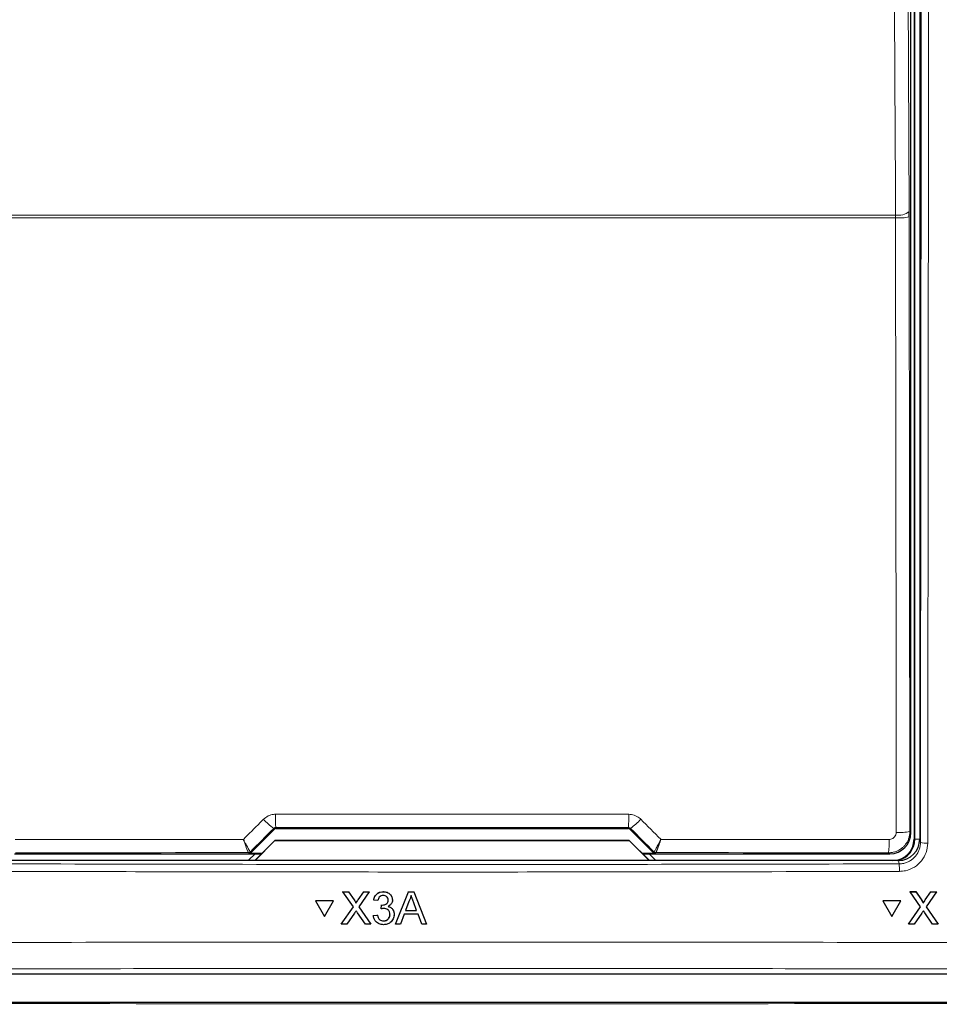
# Model space of a CAD drawing. Header units: millimetres. Extents: x 5 to 418, y 2 to 292.
# Tile 24 of 93: x 108 to 119, y 174 to 185. Entities that reach past the tile are written whole.
import ezdxf

# ---------------------------------------------------------------- set-up
doc = ezdxf.new("R2010")
doc.units = ezdxf.units.MM

msp = doc.modelspace()

# ---------------------------------------------------------------- linework, layer by layer
at = {"color": 7, "linetype": 'Continuous', "lineweight": 25}
for p, q in [((118.3026, 194.3266), (118.3026, 175.4938)), ((118.1996, 175.5712), (118.1996, 194.232)), ((118.2359, 194.3099), (118.2359, 175.4933)), ((118.1786, 182.812), (118.1784, 182.8775)), ((110.4344, 175.3334), (110.7095, 175.6085)), ((110.7331, 175.6183), (114.8721, 175.6183)), ((114.8957, 175.6085), (115.1708, 175.3334)), ((110.4822, 175.2433), (110.7182, 175.4792)), ((110.7193, 175.4766), (110.4859, 175.2433)), ((110.7182, 175.4792), (110.7193, 175.4766)), ((110.7182, 175.4792), (114.887, 175.4792)), ((114.8859, 175.4766), (110.7193, 175.4766)), ((114.887, 175.4792), (114.8859, 175.4766)), ((115.1193, 175.2433), (114.8859, 175.4766)), ((114.887, 175.4792), (115.123, 175.2433)), ((118.0529, 175.2433), (107.5523, 175.2433)), ((107.6555, 175.3212), (110.5602, 175.3212)), ((110.4845, 175.3212), (110.4091, 175.2458)), ((110.4091, 175.2458), (110.4091, 175.2433)), ((110.5626, 175.3237), (110.4108, 175.3237)), ((115.1944, 175.3237), (115.0426, 175.3237)), ((115.045, 175.3212), (117.9497, 175.3212)), ((115.1961, 175.2458), (115.1207, 175.3212)), ((115.1961, 175.2433), (115.1961, 175.2458)), ((111.5189, 174.8758), (111.519, 174.8769)), ((111.641, 174.6991), (111.5189, 174.8758)), ((111.5189, 174.8758), (111.584, 174.8758)), ((111.584, 174.8758), (111.5841, 174.8769)), ((111.584, 174.8758), (111.651, 174.7789)), ((111.6959, 174.7788), (111.7625, 174.8758)), ((111.8285, 174.8758), (111.7066, 174.6985)), ((111.7625, 174.8758), (111.7626, 174.8768)), ((111.7625, 174.8758), (111.8285, 174.8758)), ((111.8285, 174.8758), (111.8286, 174.8768)), ((111.9924, 174.8758), (111.9925, 174.8768)), ((112.1376, 174.4933), (112.2896, 174.8758)), ((112.2896, 174.8758), (112.2897, 174.8768)), ((112.2896, 174.8758), (112.3506, 174.8758)), ((112.3506, 174.8758), (112.3507, 174.8768)), ((112.3506, 174.8758), (112.5029, 174.4933)), ((118.1913, 174.8758), (118.1907, 174.8769)), ((118.1907, 174.8769), (118.2558, 174.8769)), ((118.3128, 174.6991), (118.1913, 174.8758)), ((118.1913, 174.8758), (118.2564, 174.8758)), ((118.2564, 174.8758), (118.2558, 174.8769)), ((118.2558, 174.8769), (118.3224, 174.78)), ((118.2564, 174.8758), (118.323, 174.7789)), ((118.3679, 174.7788), (118.4347, 174.8758)), ((118.5007, 174.8758), (118.3783, 174.6985)), ((118.4347, 174.8758), (118.4341, 174.8768)), ((118.4347, 174.8758), (118.5007, 174.8758)), ((118.5007, 174.8758), (118.5001, 174.8768)), ((111.197, 174.7677), (111.1971, 174.7688)), ((111.4087, 174.7677), (111.197, 174.7677)), ((111.197, 174.7677), (111.3029, 174.5847)), ((111.4088, 174.7688), (111.1971, 174.7688)), ((111.3029, 174.5847), (111.4087, 174.7677)), ((111.4087, 174.7677), (111.4088, 174.7688)), ((111.8803, 174.7777), (111.8804, 174.7787)), ((111.9295, 174.7728), (111.8803, 174.7777)), ((112.1011, 174.7712), (112.1012, 174.7724)), ((112.1015, 174.7785), (112.1016, 174.7796)), ((112.294, 174.761), (112.2548, 174.6551)), ((112.3856, 174.6551), (112.3484, 174.7556)), ((117.8693, 174.7677), (117.8687, 174.7688)), ((118.0802, 174.7688), (117.8687, 174.7688)), ((118.0808, 174.7677), (117.8693, 174.7677)), ((117.8693, 174.7677), (117.9746, 174.5847)), ((117.9746, 174.5847), (118.0808, 174.7677)), ((118.0808, 174.7677), (118.0802, 174.7688)), ((118.3387, 174.754), (118.338, 174.7552)), ((111.4994, 174.4933), (111.641, 174.6991)), ((111.6709, 174.7424), (111.6709, 174.7435)), ((111.7066, 174.6985), (111.8483, 174.4933)), ((111.9684, 174.6747), (111.9734, 174.7188)), ((111.9684, 174.6747), (111.9684, 174.6758)), ((111.9734, 174.7188), (111.9735, 174.7199)), ((111.9805, 174.7183), (111.9806, 174.7194)), ((112.2548, 174.6551), (112.3856, 174.6551)), ((118.1707, 174.4933), (118.3128, 174.6991)), ((118.3783, 174.6985), (118.5194, 174.4933)), ((111.656, 174.6249), (111.5654, 174.4933)), ((111.7831, 174.4933), (111.6898, 174.6284)), ((111.8755, 174.5962), (111.9246, 174.6011)), ((111.8755, 174.5962), (111.8755, 174.5973)), ((111.9246, 174.6011), (111.9247, 174.6022)), ((111.9965, 174.5325), (111.9966, 174.5336)), ((112.1207, 174.5971), (112.1208, 174.5983)), ((112.1212, 174.6084), (112.1213, 174.6094)), ((112.2385, 174.611), (112.1949, 174.4933)), ((112.4019, 174.611), (112.2385, 174.611)), ((112.4456, 174.4933), (112.4019, 174.611)), ((118.3276, 174.6249), (118.2366, 174.4933)), ((118.4543, 174.4933), (118.3614, 174.6284)), ((111.4994, 174.4933), (111.4995, 174.4944)), ((111.5654, 174.4933), (111.4994, 174.4933)), ((111.8483, 174.4933), (111.7831, 174.4933)), ((111.8483, 174.4933), (111.8484, 174.4943)), ((112.1376, 174.4933), (112.1377, 174.4943)), ((112.1949, 174.4933), (112.1376, 174.4933)), ((112.5029, 174.4933), (112.4456, 174.4933)), ((112.5029, 174.4933), (112.503, 174.4944)), ((118.1707, 174.4933), (118.1701, 174.4944)), ((118.2366, 174.4933), (118.1707, 174.4933)), ((118.5194, 174.4933), (118.4543, 174.4933)), ((118.5194, 174.4933), (118.5189, 174.4943)), ((103.1355, 173.9099), (122.4697, 173.9099)), ((102.9032, 173.5778), (122.702, 173.5778))]:
    msp.add_line(p, q, dxfattribs=at)
at = {"color": 7, "linetype": 'Continuous', "lineweight": 18}
for p, q in [((118.2432, 175.4933), (118.2432, 194.3099)), ((118.0178, 182.8016), (107.5874, 182.8016)), ((107.5878, 182.8344), (118.0174, 182.8344)), ((118.0178, 182.8016), (118.0174, 182.8344)), ((118.1786, 182.812), (118.1864, 175.5844)), ((110.7095, 175.6085), (110.7044, 175.6208)), ((110.728, 175.6306), (110.7331, 175.6183)), ((114.8721, 175.6183), (114.8772, 175.6306)), ((114.9008, 175.6208), (114.8957, 175.6085)), ((118.1864, 175.5844), (118.1996, 175.5712)), ((118.2432, 175.4933), (118.2359, 175.4933)), ((118.2432, 175.4933), (118.3026, 175.4933)), ((118.3026, 175.4938), (118.3106, 175.4537)), ((110.4059, 175.3355), (110.4058, 175.3356)), ((110.4108, 175.3237), (110.4059, 175.3355)), ((110.4295, 175.3453), (110.4293, 175.3454)), ((110.4295, 175.3453), (110.4344, 175.3334)), ((115.1708, 175.3334), (115.1757, 175.3453)), ((115.1757, 175.3453), (115.1759, 175.3454)), ((115.1993, 175.3355), (115.1944, 175.3237)), ((115.1994, 175.3356), (115.1993, 175.3355)), ((117.9497, 175.3212), (117.9365, 175.3344)), ((118.0609, 175.2036), (118.0529, 175.2433)), ((111.651, 174.7789), (111.651, 174.78)), ((111.6959, 174.7788), (111.696, 174.7799)), ((118.323, 174.7789), (118.3224, 174.78)), ((118.3679, 174.7788), (118.3673, 174.7799))]:
    msp.add_line(p, q, dxfattribs=at)
at = {"color": 7, "linetype": 'Continuous', "lineweight": 18, "flags": 128}
for points in [[(118.0174, 182.8344), (118.0159, 183.1563), (118.0099, 184.4441), (117.9857, 189.5952), (117.9775, 191.3403)], [(118.1385, 191.3834), (118.1584, 187.1414), (118.1784, 182.8775)], [(118.0257, 175.574), (118.0253, 175.9067), (118.0239, 177.2374), (118.0178, 182.8016)]]:
    msp.add_lwpolyline(points, dxfattribs=at)
at = {"color": 7, "linetype": 'Continuous', "lineweight": 18}
for centre, radius, start, end in [((118.052, 183.0274), 0.1961, 259.85332, 310.15136), ((118.0552, 183.4733), 0.6727, 266.81598, 280.57109), ((111.1516, 176.2427), 0.766, 222.19195, 234.28187), ((113.5516, 175.7511), 2.8262, 179.27525, 182.44393), ((112.0536, 175.7511), 2.8262, 357.55607, 0.72475), ((114.4536, 176.2427), 0.766, 305.71813, 317.80805), ((118.0631, 176.2455), 0.6725, 266.81619, 280.57211), ((116.7967, 175.4549), 1.1462, 353.962, 1.78482), ((118.3757, 175.8018), 0.3541, 259.41118, 273.41218), ((110.4059, 175.3689), 0.0333, 270.00748, 314.99252), ((115.1993, 175.3689), 0.0333, 225.00748, 269.99252), ((117.2085, 175.1336), 0.8552, 358.75889, 4.69162)]:
    msp.add_arc(centre, radius, start, end, dxfattribs=at)
at = {"color": 7, "linetype": 'Continuous', "lineweight": 25}
for centre, radius, start, end in [((117.9859, 175.4933), 0.25, 270, 0), ((117.9859, 175.4933), 0.2573, 283.67927, 0), ((110.4058, 175.3689), 0.0333, 270.06102, 314.97735), ((115.1994, 175.3689), 0.0333, 225.02265, 269.93898)]:
    msp.add_arc(centre, radius, start, end, dxfattribs=at)
at = {"color": 7, "linetype": 'Continuous', "lineweight": 18}
for centre, major_axis, ratio, start_param, end_param in [((122.1343, 183.4232), (147.6667, 147.7119), 0.0123167, 1.6359514, 1.6378189), ((112.8026, 173.0644), (147.0348, 0), 0.0174551, 1.5566859, 1.5849067), ((103.4709, 183.4232), (-147.6667, 147.7119), 0.0123167, 4.6453664, 4.6472339), ((112.8026, 172.7698), (147.0164, 0), 0.0174551, 1.5871, 1.6057242), ((112.8026, 172.7698), (147.0164, 0), 0.0174551, 1.5358685, 1.5544927), ((112.8026, 182.2479), (165.8333, 0), 0.0524078, 4.6526266, 4.7721513)]:
    msp.add_ellipse(centre, major_axis=major_axis, ratio=ratio, start_param=start_param, end_param=end_param, dxfattribs=at)
at = {"color": 7, "linetype": 'Continuous', "lineweight": 25}
for centre, major_axis, ratio, start_param, end_param in [((110.7331, 175.5849), (-0.0128, 0.0308), 0.9998216, 5.8905493, 6.6758213), ((114.8721, 175.5849), (0.0128, 0.0308), 0.9998216, 5.8905493, 6.6758213), ((117.9497, 175.5712), (0.1768, 0.1768), 0.9998985, 3.9271431, 5.4976349), ((118.0526, 175.4942), (0.0491, -0.2461), 0.9960441, 6.0870179, 7.6562931), ((110.4108, 175.357), (0.0128, -0.0308), 0.9998216, 5.8905493, 6.6758213), ((115.1944, 175.357), (0.0128, 0.0308), 0.9998216, 2.7489567, 3.5342286)]:
    msp.add_ellipse(centre, major_axis=major_axis, ratio=ratio, start_param=start_param, end_param=end_param, dxfattribs=at)
at = {"color": 7, "linetype": 'Continuous', "lineweight": 18}
for points, knots in [([(118.3106, 175.4537), (118.3123, 177.0268), (118.3157, 180.1732), (118.3199, 184.8964), (118.3234, 189.622), (118.3251, 192.774), (118.326, 194.35)], [0, 0, 0, 0, 0.24994801, 0.4999168, 0.749948, 1, 1, 1, 1]), ([(118.4122, 194.3477), (118.4121, 194.2921), (118.412, 194.0145), (118.4114, 192.8483), (118.4097, 189.9609), (118.4066, 185.5198), (118.4021, 180.3858), (118.3985, 177.0298), (118.3968, 175.4483)], [0, 0, 0, 0, 0.00880859, 0.04404297, 0.18498094, 0.46685965, 0.74876819, 1, 1, 1, 1]), ([(110.3479, 175.4919), (110.4133, 175.5573), (110.492, 175.6361), (110.5708, 175.7149), (110.5841, 175.7282)], [0, 0, 0, 0, 0.8306218, 1, 1, 1, 1]), ([(110.5841, 175.7282), (110.6015, 175.7425), (110.6364, 175.7711), (110.6884, 175.7856), (110.7182, 175.7866), (110.7256, 175.7869)], [0, 0, 0, 0, 0.4289712, 0.8581067, 1, 1, 1, 1]), ([(110.7256, 175.7869), (110.8367, 175.7869), (111.3922, 175.787), (112.7769, 175.7872), (114.0505, 175.787), (114.8796, 175.7869)], [0, 0, 0, 0, 0.0802422, 0.4012143, 1, 1, 1, 1]), ([(114.8796, 175.7869), (114.902, 175.7847), (114.9469, 175.7802), (114.9938, 175.7536), (115.0156, 175.7333), (115.0211, 175.7282)], [0, 0, 0, 0, 0.42823285, 0.85633782, 1, 1, 1, 1]), ([(115.0211, 175.7282), (115.0995, 175.6497), (115.1783, 175.571), (115.257, 175.4922), (115.2573, 175.4919)], [0, 0, 0, 0, 0.996046, 1, 1, 1, 1]), ([(110.728, 175.6306), (110.7267, 175.6306), (110.7236, 175.6305), (110.7187, 175.6295), (110.7134, 175.6274), (110.7085, 175.6246), (110.7058, 175.622), (110.7044, 175.6208)], [0, 0, 0, 0, 0.1380184, 0.3466195, 0.5623806, 0.7779399, 1, 1, 1, 1]), ([(114.9008, 175.6208), (114.8999, 175.6216), (114.8963, 175.625), (114.8886, 175.6295), (114.881, 175.6302), (114.8772, 175.6306)], [0, 0, 0, 0, 0.1482472, 0.5799252, 1, 1, 1, 1]), ([(118.1864, 175.5844), (118.1861, 175.5749), (118.1854, 175.5517), (118.1796, 175.524), (118.1719, 175.4997), (118.1654, 175.4834), (118.1553, 175.4625), (118.1441, 175.4444), (118.1309, 175.4269), (118.1197, 175.4139), (118.1034, 175.3977), (118.0867, 175.384), (118.0648, 175.3694), (118.0454, 175.3588), (118.0196, 175.3481), (117.996, 175.341), (117.9725, 175.3368), (117.954, 175.3347), (117.9424, 175.3345), (117.9365, 175.3344)], [0, 0, 0, 0, 0.0727373, 0.1771003, 0.2146, 0.2675173, 0.3109805, 0.3920332, 0.4295895, 0.4791229, 0.5224609, 0.6049408, 0.6440707, 0.7232914, 0.7735054, 0.8579195, 0.9108724, 0.955327, 1, 1, 1, 1]), ([(117.9423, 175.4906), (117.9485, 175.4911), (117.964, 175.4921), (117.9875, 175.5021), (118.0086, 175.5209), (118.023, 175.5459), (118.0248, 175.5646), (118.0257, 175.574)], [0, 0, 0, 0, 0.1424488, 0.3561852, 0.5704207, 0.7852495, 1, 1, 1, 1]), ([(107.6629, 175.4906), (107.7739, 175.4907), (108.3292, 175.491), (109.2241, 175.4915), (110.0082, 175.4917), (110.3479, 175.4919)], [0, 0, 0, 0, 0.1241023, 0.6205161, 1, 1, 1, 1]), ([(110.4293, 175.3454), (110.429, 175.3455), (110.4275, 175.3463), (110.4198, 175.3575), (110.4009, 175.3904), (110.3786, 175.4321), (110.3616, 175.465), (110.3528, 175.4822), (110.3494, 175.4889), (110.3481, 175.4915), (110.3479, 175.4919)], [0, 0, 0, 0, 0.0500975, 0.2741497, 0.5151595, 0.765666, 0.9118815, 0.9655794, 0.9952738, 1, 1, 1, 1]), ([(110.4058, 175.3356), (110.4056, 175.3358), (110.4044, 175.3367), (110.3988, 175.3488), (110.3853, 175.3839), (110.3695, 175.4283), (110.3575, 175.4633), (110.3513, 175.4816), (110.349, 175.4887), (110.348, 175.4915), (110.3479, 175.4919)], [0, 0, 0, 0, 0.0500976, 0.2741498, 0.5151591, 0.7656656, 0.911884, 0.9655798, 0.9952749, 1, 1, 1, 1]), ([(115.2573, 175.4919), (115.2571, 175.4915), (115.2566, 175.4904), (115.2552, 175.4876), (115.2517, 175.4809), (115.2426, 175.463), (115.2251, 175.4292), (115.2027, 175.3876), (115.1844, 175.3559), (115.1774, 175.3461), (115.1761, 175.3454), (115.1759, 175.3454)], [0, 0, 0, 0, 0.00472634, 0.0144598, 0.03683909, 0.09438968, 0.2530049, 0.50158595, 0.74153014, 0.96441585, 1, 1, 1, 1]), ([(115.2573, 175.4919), (115.2572, 175.4915), (115.2568, 175.4903), (115.2558, 175.4874), (115.2542, 175.4825), (115.252, 175.4761), (115.2494, 175.4684), (115.2465, 175.4599), (115.2434, 175.4507), (115.2402, 175.4416), (115.2374, 175.4334), (115.2348, 175.426), (115.2325, 175.4194), (115.2302, 175.413), (115.2279, 175.4067), (115.2257, 175.4005), (115.2235, 175.3944), (115.2214, 175.3885), (115.2187, 175.3813), (115.2156, 175.373), (115.2122, 175.3641), (115.2096, 175.3575), (115.2077, 175.3527), (115.206, 175.3486), (115.2042, 175.3443), (115.2024, 175.3403), (115.2009, 175.3375), (115.1999, 175.336), (115.1995, 175.3357), (115.1994, 175.3356)], [0, 0, 0, 0, 0.00470637, 0.01440213, 0.03669134, 0.06533364, 0.09402099, 0.13329305, 0.17268244, 0.2124338, 0.25230885, 0.28277649, 0.31335885, 0.34399916, 0.37475674, 0.40620288, 0.43771433, 0.46942698, 0.50120849, 0.56009254, 0.6196366, 0.68011519, 0.71075511, 0.74146438, 0.79620342, 0.85152616, 0.90772911, 0.96455767, 1, 1, 1, 1]), ([(115.2573, 175.4919), (115.35, 175.4918), (115.887, 175.4917), (116.7821, 175.4913), (117.5843, 175.4908), (117.9423, 175.4906)], [0, 0, 0, 0, 0.1035199, 0.5999338, 1, 1, 1, 1]), ([(118.0609, 175.2036), (118.0654, 175.2037), (118.0791, 175.2039), (118.0973, 175.2061), (118.1244, 175.2114), (118.1489, 175.2191), (118.1745, 175.2309), (118.1929, 175.2414), (118.2102, 175.2532), (118.2265, 175.2665), (118.2418, 175.2813), (118.2603, 175.3024), (118.2761, 175.3259), (118.2887, 175.351), (118.2966, 175.3707), (118.3028, 175.3909), (118.3072, 175.4114), (118.3101, 175.4324), (118.3104, 175.4466), (118.3106, 175.4537)], [0, 0, 0, 0, 0.0347387, 0.1046083, 0.1397683, 0.2460716, 0.3000296, 0.3547746, 0.407603, 0.4607981, 0.5151497, 0.5699008, 0.6758206, 0.7301651, 0.784909, 0.8379202, 0.8913019, 0.9452577, 1, 1, 1, 1]), ([(118.3968, 175.4483), (118.393, 175.4109), (118.3856, 175.336), (118.3279, 175.2362), (118.2432, 175.1608), (118.1496, 175.121), (118.0879, 175.1168), (118.0635, 175.1151)], [0, 0, 0, 0, 0.2149317, 0.4298773, 0.6448764, 0.8598859, 1, 1, 1, 1]), ([(118.0635, 175.1151), (118.008, 175.115), (117.7304, 175.1142), (116.5641, 175.1112), (114.2828, 175.1076), (111.0523, 175.1072), (108.7119, 175.1125), (107.5417, 175.1151)], [0, 0, 0, 0, 0.0158376, 0.0791881, 0.332598, 0.666299, 1, 1, 1, 1]), ([(107.5443, 175.2036), (109.2962, 175.1999), (112.8017, 175.1926), (116.3072, 175.1999), (118.0609, 175.2036)], [0, 0, 0, 0, 0.4997441, 1, 1, 1, 1]), ([(103.1645, 174.269), (103.3863, 174.2697), (104.4956, 174.273), (106.4937, 174.2779), (109.1595, 174.2821), (111.8273, 174.2841), (114.4966, 174.2838), (117.156, 174.2812), (119.8046, 174.2765), (121.5619, 174.2715), (122.4407, 174.269)], [0, 0, 0, 0, 0.0345653, 0.1728308, 0.3110963, 0.4493987, 0.587812, 0.7262622, 0.8631132, 1, 1, 1, 1]), ([(122.4212, 173.9585), (120.8221, 173.9627), (117.6223, 173.9712), (112.813, 173.9745), (108.8018, 173.9715), (105.5916, 173.9654), (103.9866, 173.9608), (103.184, 173.9585)], [0, 0, 0, 0, 0.2495284, 0.4993423, 0.7494764, 0.8747245, 1, 1, 1, 1])]:
    msp.add_open_spline(points, degree=3, knots=knots, dxfattribs=at)
at = {"color": 7, "linetype": 'Continuous', "lineweight": 25}
for points, knots in [([(111.8803, 174.7777), (111.8841, 174.7926), (111.8916, 174.8222), (111.9205, 174.8554), (111.9563, 174.8733), (111.9804, 174.8749), (111.9924, 174.8758)], [0, 0, 0, 0, 0.2802532, 0.5595228, 0.7795924, 1, 1, 1, 1]), ([(111.8804, 174.7788), (111.8842, 174.7937), (111.8917, 174.8234), (111.9206, 174.8565), (111.9564, 174.8744), (111.9804, 174.876), (111.9925, 174.8769)], [0, 0, 0, 0, 0.2802532, 0.5595228, 0.7795924, 1, 1, 1, 1]), ([(111.9924, 174.8758), (112.0076, 174.8742), (112.038, 174.8712), (112.0749, 174.8476), (112.0973, 174.8143), (112.1001, 174.7904), (112.1015, 174.7785)], [0, 0, 0, 0, 0.2801842, 0.5598553, 0.7799999, 1, 1, 1, 1]), ([(111.9925, 174.8769), (112.0077, 174.8753), (112.0381, 174.8723), (112.075, 174.8487), (112.0973, 174.8154), (112.1002, 174.7915), (112.1016, 174.7796)], [0, 0, 0, 0, 0.2801842, 0.5598553, 0.7799999, 1, 1, 1, 1]), ([(111.651, 174.78), (111.6553, 174.7735), (111.6613, 174.7644), (111.6687, 174.7525), (111.6702, 174.7465), (111.6709, 174.7435)], [0, 0, 0, 0, 0.5612769, 0.7817626, 1, 1, 1, 1]), ([(111.651, 174.7789), (111.6553, 174.7724), (111.6613, 174.7633), (111.6686, 174.7514), (111.6701, 174.7454), (111.6709, 174.7424)], [0, 0, 0, 0, 0.5612769, 0.7817626, 1, 1, 1, 1]), ([(111.6709, 174.7435), (111.6756, 174.7503), (111.6839, 174.7625), (111.6923, 174.7746), (111.696, 174.7799)], [0, 0, 0, 0, 0.5599999, 1, 1, 1, 1]), ([(111.6709, 174.7424), (111.6755, 174.7492), (111.6839, 174.7614), (111.6922, 174.7735), (111.6959, 174.7788)], [0, 0, 0, 0, 0.5599999, 1, 1, 1, 1]), ([(111.994, 174.8316), (111.9849, 174.8308), (111.9669, 174.8292), (111.9456, 174.8138), (111.9339, 174.7935), (111.931, 174.7797), (111.9295, 174.7728)], [0, 0, 0, 0, 0.2800014, 0.5591308, 0.7793201, 1, 1, 1, 1]), ([(111.9805, 174.7183), (111.9902, 174.7192), (112.0096, 174.7209), (112.0347, 174.7331), (112.0506, 174.7538), (112.0517, 174.7692), (112.0523, 174.7769)], [0, 0, 0, 0, 0.2806803, 0.5609514, 0.7800568, 1, 1, 1, 1]), ([(112.0523, 174.7769), (112.0514, 174.7853), (112.0495, 174.8021), (112.0333, 174.8204), (112.0137, 174.8303), (112.0006, 174.8312), (111.994, 174.8316)], [0, 0, 0, 0, 0.27946, 0.5589523, 0.7792553, 1, 1, 1, 1]), ([(112.1015, 174.7785), (112.1006, 174.7694), (112.0989, 174.7512), (112.0822, 174.7219), (112.0617, 174.71), (112.0492, 174.7027)], [0, 0, 0, 0, 0.2804963, 0.5610033, 1, 1, 1, 1]), ([(112.3201, 174.8316), (112.3165, 174.818), (112.31, 174.7936), (112.2989, 174.7709), (112.294, 174.761)], [0, 0, 0, 0, 0.55991459, 1, 1, 1, 1]), ([(112.3484, 174.7556), (112.3431, 174.7698), (112.3336, 174.7951), (112.3243, 174.8205), (112.3201, 174.8316)], [0, 0, 0, 0, 0.5600021, 1, 1, 1, 1]), ([(118.3224, 174.78), (118.3268, 174.7736), (118.3324, 174.7655), (118.337, 174.7569), (118.3379, 174.7552)], [0, 0, 0, 0, 0.800203, 1, 1, 1, 1]), ([(118.323, 174.7789), (118.3273, 174.7724), (118.3332, 174.7633), (118.3406, 174.7514), (118.342, 174.7454), (118.3428, 174.7424)], [0, 0, 0, 0, 0.5612769, 0.7817626, 1, 1, 1, 1]), ([(118.3422, 174.7435), (118.3468, 174.7503), (118.3552, 174.7625), (118.3636, 174.7746), (118.3673, 174.7799)], [0, 0, 0, 0, 0.5599999, 1, 1, 1, 1]), ([(118.3428, 174.7424), (118.3474, 174.7492), (118.3558, 174.7614), (118.3642, 174.7735), (118.3679, 174.7788)], [0, 0, 0, 0, 0.5599999, 1, 1, 1, 1]), ([(111.674, 174.6512), (111.6706, 174.6463), (111.6646, 174.6376), (111.6586, 174.6288), (111.656, 174.6249)], [0, 0, 0, 0, 0.5600016, 1, 1, 1, 1]), ([(111.6898, 174.6284), (111.6868, 174.6327), (111.6816, 174.6402), (111.6763, 174.6478), (111.674, 174.6512)], [0, 0, 0, 0, 0.5599998, 1, 1, 1, 1]), ([(112.0001, 174.6799), (111.9941, 174.6795), (111.9834, 174.6787), (111.9729, 174.6759), (111.9684, 174.6747)], [0, 0, 0, 0, 0.5597721, 1, 1, 1, 1]), ([(111.9734, 174.7188), (111.9747, 174.7187), (111.9771, 174.7184), (111.9794, 174.7183), (111.9805, 174.7183)], [0, 0, 0, 0, 0.5600031, 1, 1, 1, 1]), ([(112.072, 174.6087), (112.0709, 174.6194), (112.0688, 174.6406), (112.0494, 174.6645), (112.0252, 174.678), (112.0085, 174.6793), (112.0001, 174.6799)], [0, 0, 0, 0, 0.2797467, 0.5591709, 0.7794436, 1, 1, 1, 1]), ([(112.0492, 174.7027), (112.0608, 174.6989), (112.0839, 174.6913), (112.1075, 174.6657), (112.1196, 174.6368), (112.1207, 174.6178), (112.1212, 174.6084)], [0, 0, 0, 0, 0.2798072, 0.5591854, 0.7794082, 1, 1, 1, 1]), ([(112.0493, 174.7038), (112.0608, 174.7), (112.084, 174.6924), (112.1076, 174.6669), (112.1197, 174.6379), (112.1207, 174.6189), (112.1213, 174.6095)], [0, 0, 0, 0, 0.2798072, 0.5591854, 0.7794082, 1, 1, 1, 1]), ([(118.3457, 174.6512), (118.3423, 174.6463), (118.3362, 174.6376), (118.3302, 174.6288), (118.3276, 174.6249)], [0, 0, 0, 0, 0.5600016, 1, 1, 1, 1]), ([(118.3614, 174.6284), (118.3584, 174.6327), (118.3532, 174.6402), (118.348, 174.6478), (118.3457, 174.6512)], [0, 0, 0, 0, 0.5599998, 1, 1, 1, 1]), ([(111.9948, 174.4884), (111.978, 174.4899), (111.9447, 174.4929), (111.9059, 174.5213), (111.882, 174.5575), (111.8777, 174.5833), (111.8755, 174.5962)], [0, 0, 0, 0, 0.2799105, 0.5592491, 0.7794763, 1, 1, 1, 1]), ([(111.9246, 174.6011), (111.9271, 174.5912), (111.9322, 174.5715), (111.9483, 174.5468), (111.9723, 174.5341), (111.9884, 174.533), (111.9965, 174.5325)], [0, 0, 0, 0, 0.2808811, 0.5600727, 0.7796532, 1, 1, 1, 1]), ([(112.1212, 174.6084), (112.119, 174.5901), (112.1145, 174.5537), (112.0796, 174.514), (112.0378, 174.4915), (112.0091, 174.4894), (111.9948, 174.4884)], [0, 0, 0, 0, 0.2794007, 0.5590642, 0.7793783, 1, 1, 1, 1]), ([(111.9965, 174.5325), (112.0079, 174.5336), (112.0305, 174.5357), (112.0558, 174.5565), (112.07, 174.5822), (112.0714, 174.5999), (112.072, 174.6087)], [0, 0, 0, 0, 0.2798831, 0.5589932, 0.779319, 1, 1, 1, 1]), ([(111.9966, 174.5336), (112.0079, 174.5347), (112.0306, 174.5368), (112.0559, 174.5576), (112.0701, 174.5833), (112.0715, 174.601), (112.0721, 174.6098)], [0, 0, 0, 0, 0.2798831, 0.5589932, 0.779319, 1, 1, 1, 1])]:
    msp.add_open_spline(points, degree=3, knots=knots, dxfattribs=at)

doc.saveas('drawing.dxf')
